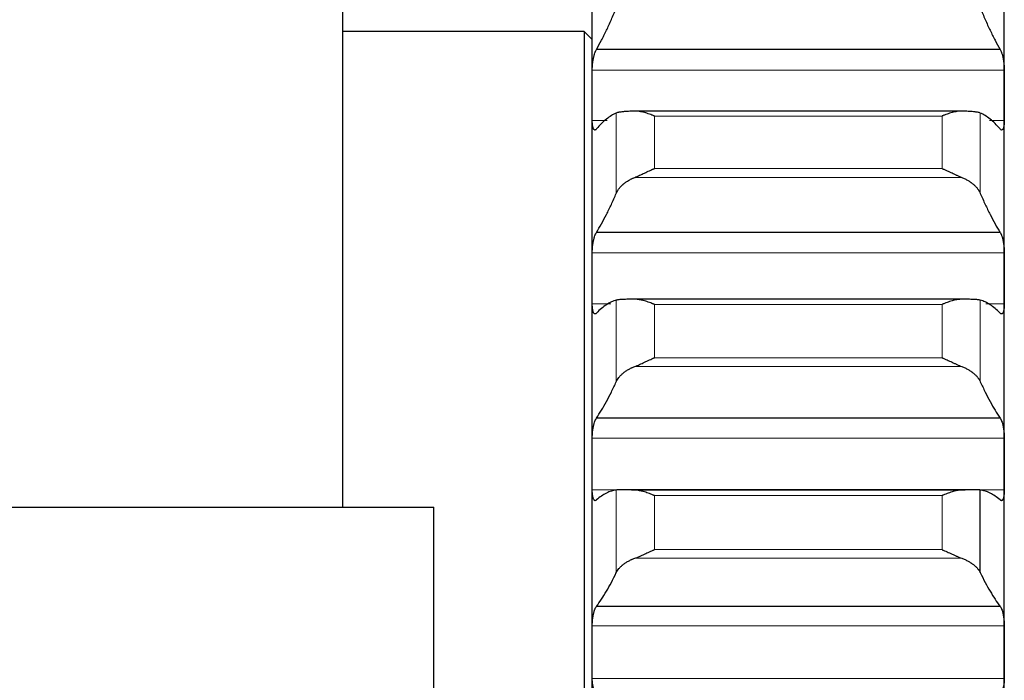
# Model space of a CAD drawing. Header units: inches. Extents: x 0 to 20790, y -12 to 14700.
# Tile 174 of 256: x 7989 to 8113, y 9968 to 10051. Entities that reach past the tile are written whole.
import ezdxf

# ---------------------------------------------------------------- set-up
doc = ezdxf.new("R2010")
doc.units = ezdxf.units.IN
doc.layers.add('1', color=7, linetype='Continuous', true_color=0xffffff)
doc.layers.add('254', color=7, linetype='Continuous', true_color=0xffffff)
doc.styles.add('latin_extended', font='simplex.shx')
doc.dimstyles.get("Standard").update_dxf_attribs({"dimtxt": 0.18, "dimasz": 0.18, "dimexe": 0.18, "dimexo": 0.0625, "dimgap": 0.09, "dimtad": 0, "dimtih": 1, "dimtoh": 1, "dimdec": 4, "dimzin": 0, "dimdsep": 46, "dimtxsty": 'Standard', "dimcen": 0.09, "dimadec": 0, "dimazin": 0, "dimtfac": 1, "dimtdec": 4, "dimtofl": 0, "dimtmove": 0, "dimatfit": 3, "dimfxl": 1, "dimtolj": 1, "dimtzin": 0, "dimarcsym": 0})

# ---------------------------------------------------------------- blocks, each defined once
blk = doc.blocks.new('_U1')
at = {"layer": '254', "color": 3, "linetype": 'Continuous', "lineweight": 13, "transparency": 16777216}
for p, q in [((1386.41, 10951.25), (1386.41, 7981.75)), ((8061.41, 9764.75), (8061.41, 7981.75)), ((1508.91, 8016.75), (7938.91, 8016.75))]:
    blk.add_line(p, q, dxfattribs=at)
at = {"layer": '254', "color": 3, "transparency": 16777216}
for points in [[(1508.91, 8037.17), (1508.91, 7996.34), (1386.41, 8016.75)], [(7938.91, 7996.34), (7938.91, 8037.17), (8061.41, 8016.75)]]:
    blk.add_solid(points, dxfattribs=at)
at = {"layer": 'Defpoints', "color": 0, "transparency": 16777216}
for p in [(1386.41, 10986.25), (8061.41, 9799.75), (8061.41, 8016.75)]:
    blk.add_point(p, dxfattribs=at)
at = {"layer": '254', "color": 2, "lineweight": 13, "transparency": 16777216, "insert": (4508.08, 8200.5), "char_height": 122.5, "attachment_point": 1, "style": 'latin_extended'}
blk.add_mtext('\\A1;6675', dxfattribs=at)

msp = doc.modelspace()

# ---------------------------------------------------------------- linework, layer by layer
at = {"layer": '1', "color": 2, "linetype": 'Continuous', "lineweight": 25}
for p, q in [((8029.911, 10227.254), (8029.911, 9989.754)), ((8061.411, 10041.698), (8061.411, 10064.387)), ((8113.411, 10041.698), (8113.411, 10064.387)), ((8060.411, 10049.754), (8029.912, 10049.754)), ((8060.411, 10049.754), (8060.411, 9884.738)), ((8061.411, 10048.754), (8060.411, 10049.754)), ((8112.874, 10047.478), (8061.949, 10047.478)), ((8061.411, 10018.622), (8061.411, 10041.698)), ((8113.411, 10018.622), (8113.411, 10041.698)), ((8108.043, 10039.701), (8066.78, 10039.701)), ((8112.874, 10024.409), (8061.949, 10024.409)), ((8061.411, 9995.195), (8061.411, 10018.622)), ((8113.411, 9995.195), (8113.411, 10018.622)), ((8108.043, 10015.971), (8066.78, 10015.971)), ((8112.874, 10000.979), (8061.949, 10000.979)), ((8061.411, 9971.455), (8061.411, 9995.195)), ((8113.411, 9971.455), (8113.411, 9995.195)), ((8109.742, 9991.928), (8065.125, 9991.928)), ((8108.043, 9991.895), (8066.78, 9991.895)), ((8110.385, 9981.483), (8110.385, 9991.906)), ((7791.411, 9989.754), (8041.411, 9989.754)), ((8041.411, 9962.754), (8041.411, 9989.754)), ((8112.874, 9977.228), (8061.949, 9977.228)), ((8061.411, 9947.44), (8061.411, 9971.455)), ((8113.411, 9947.44), (8113.411, 9971.455))]:
    msp.add_line(p, q, dxfattribs=at)
at = {"layer": '1', "color": 110, "linetype": 'Continuous', "lineweight": 13}
for p, q in [((8113.409, 10044.864), (8061.414, 10044.864)), ((8064.438, 10029.323), (8064.438, 10039.455)), ((8110.385, 10029.323), (8110.385, 10039.455)), ((8063.286, 10038.533), (8061.414, 10038.533)), ((8105.556, 10039.077), (8069.267, 10039.077)), ((8069.267, 10032.461), (8069.267, 10039.077)), ((8105.556, 10032.461), (8105.556, 10039.077)), ((8113.409, 10038.533), (8111.537, 10038.533)), ((8105.556, 10032.461), (8069.267, 10032.461)), ((8108.043, 10031.342), (8066.78, 10031.342)), ((8113.409, 10021.838), (8061.414, 10021.838)), ((8064.438, 10005.568), (8064.438, 10015.853)), ((8110.385, 10005.568), (8110.385, 10015.853)), ((8063.751, 10015.406), (8061.414, 10015.406)), ((8069.267, 10008.593), (8069.267, 10015.31)), ((8105.556, 10015.31), (8069.267, 10015.31)), ((8105.556, 10008.593), (8105.556, 10015.31)), ((8113.409, 10015.406), (8111.072, 10015.406)), ((8105.556, 10008.593), (8069.267, 10008.593)), ((8108.043, 10007.486), (8066.78, 10007.486)), ((8113.409, 9998.457), (8061.414, 9998.457)), ((8113.409, 9991.933), (8061.414, 9991.933)), ((8064.438, 9981.483), (8064.438, 9991.906)), ((8105.556, 9991.197), (8069.267, 9991.197)), ((8069.267, 9984.391), (8069.267, 9991.197)), ((8105.556, 9984.391), (8105.556, 9991.197)), ((8105.556, 9984.391), (8069.267, 9984.391)), ((8108.043, 9983.297), (8066.78, 9983.297)), ((8113.409, 9974.758), (8061.414, 9974.758)), ((8113.409, 9968.152), (8061.414, 9968.152))]:
    msp.add_line(p, q, dxfattribs=at)
at = {"layer": '1', "color": 2, "linetype": 'Continuous', "lineweight": 25}
for points in [[(8061.949, 10047.478), (8062.16, 10047.847), (8062.58, 10048.619), (8063.205, 10049.877), (8063.824, 10051.235), (8064.234, 10052.207), (8064.438, 10052.711)], [(8110.385, 10052.711), (8110.589, 10052.207), (8110.999, 10051.235), (8111.618, 10049.877), (8112.243, 10048.619), (8112.663, 10047.847), (8112.874, 10047.478)], [(8061.411, 10041.698), (8061.411, 10042.754), (8061.412, 10043.809), (8061.414, 10044.864)], [(8113.409, 10044.864), (8113.411, 10043.809), (8113.411, 10042.754), (8113.411, 10041.698)], [(8061.414, 10038.533), (8061.412, 10039.588), (8061.411, 10040.643), (8061.411, 10041.698)], [(8113.411, 10041.698), (8113.411, 10040.643), (8113.411, 10039.588), (8113.409, 10038.533)], [(8064.438, 10039.455), (8064.234, 10039.367), (8063.824, 10039.152), (8063.205, 10038.712), (8062.58, 10038.156), (8062.16, 10037.708), (8061.949, 10037.464)], [(8112.874, 10037.464), (8112.663, 10037.708), (8112.243, 10038.156), (8111.618, 10038.712), (8110.999, 10039.152), (8110.589, 10039.367), (8110.385, 10039.455)], [(8061.949, 10024.409), (8062.16, 10024.749), (8062.58, 10025.465), (8063.205, 10026.643), (8063.824, 10027.922), (8064.234, 10028.844), (8064.438, 10029.323)], [(8110.385, 10029.323), (8110.589, 10028.844), (8110.999, 10027.922), (8111.618, 10026.643), (8112.243, 10025.465), (8112.663, 10024.749), (8112.874, 10024.409)], [(8061.411, 10018.622), (8061.411, 10019.694), (8061.412, 10020.766), (8061.414, 10021.838)], [(8113.409, 10021.838), (8113.411, 10020.766), (8113.411, 10019.694), (8113.411, 10018.622)], [(8061.414, 10015.406), (8061.412, 10016.478), (8061.411, 10017.55), (8061.411, 10018.622)], [(8113.411, 10018.622), (8113.411, 10017.55), (8113.411, 10016.478), (8113.409, 10015.406)], [(8064.438, 10015.853), (8064.234, 10015.797), (8063.824, 10015.645), (8063.205, 10015.298), (8062.58, 10014.834), (8062.16, 10014.447), (8061.949, 10014.233)], [(8112.874, 10014.233), (8112.663, 10014.447), (8112.243, 10014.834), (8111.618, 10015.298), (8110.999, 10015.645), (8110.589, 10015.797), (8110.385, 10015.853)], [(8061.949, 10000.979), (8062.16, 10001.291), (8062.58, 10001.951), (8063.205, 10003.045), (8063.824, 10004.245), (8064.234, 10005.115), (8064.438, 10005.568)], [(8110.385, 10005.568), (8110.589, 10005.115), (8110.999, 10004.245), (8111.618, 10003.045), (8112.243, 10001.951), (8112.663, 10001.291), (8112.874, 10000.979)], [(8061.411, 9995.195), (8061.411, 9996.282), (8061.412, 9997.37), (8061.414, 9998.457)], [(8113.409, 9998.457), (8113.411, 9997.37), (8113.411, 9996.282), (8113.411, 9995.195)], [(8061.414, 9991.933), (8061.412, 9993.02), (8061.411, 9994.108), (8061.411, 9995.195)], [(8113.411, 9995.195), (8113.411, 9994.108), (8113.411, 9993.02), (8113.409, 9991.933)], [(8064.438, 9991.906), (8064.234, 9991.881), (8063.824, 9991.792), (8063.205, 9991.539), (8062.58, 9991.168), (8062.16, 9990.842), (8061.949, 9990.659)], [(8112.874, 9990.659), (8112.663, 9990.842), (8112.243, 9991.168), (8111.618, 9991.539), (8110.999, 9991.792), (8110.589, 9991.881), (8110.385, 9991.906)], [(8061.949, 9977.228), (8062.16, 9977.511), (8062.58, 9978.112), (8063.205, 9979.122), (8063.824, 9980.239), (8064.234, 9981.056), (8064.438, 9981.483)], [(8110.385, 9981.483), (8110.589, 9981.056), (8110.999, 9980.239), (8111.618, 9979.122), (8112.243, 9978.112), (8112.663, 9977.511), (8112.874, 9977.228)], [(8061.411, 9971.455), (8061.411, 9972.556), (8061.412, 9973.657), (8061.414, 9974.758)], [(8113.409, 9974.758), (8113.411, 9973.657), (8113.411, 9972.556), (8113.411, 9971.455)], [(8061.414, 9968.152), (8061.412, 9969.253), (8061.411, 9970.354), (8061.411, 9971.455)], [(8113.411, 9971.455), (8113.411, 9970.354), (8113.411, 9969.253), (8113.409, 9968.152)]]:
    msp.add_open_spline(points, degree=3, dxfattribs=at)
for points, knots in [([(8061.414, 10044.864), (8061.414, 10044.925), (8061.416, 10045.05), (8061.424, 10045.241), (8061.433, 10045.372), (8061.441, 10045.47), (8061.444, 10045.504), (8061.45, 10045.57), (8061.453, 10045.603), (8061.471, 10045.768), (8061.488, 10045.898), (8061.512, 10046.058), (8061.518, 10046.091), (8061.526, 10046.138), (8061.528, 10046.154), (8061.534, 10046.186), (8061.548, 10046.265), (8061.574, 10046.403), (8061.6, 10046.52), (8061.627, 10046.634), (8061.641, 10046.69), (8061.685, 10046.853), (8061.716, 10046.953), (8061.763, 10047.09), (8061.78, 10047.134), (8061.804, 10047.196), (8061.813, 10047.216), (8061.83, 10047.255), (8061.838, 10047.274), (8061.88, 10047.365), (8061.914, 10047.427), (8061.949, 10047.478)], [0, 0, 0, 0, 0.0625, 0.125, 0.1875, 0.1875, 0.21875, 0.21875, 0.25, 0.25, 0.375, 0.375, 0.40625, 0.40625, 0.421875, 0.421875, 0.4375, 0.5, 0.5625, 0.5625, 0.625, 0.625, 0.75, 0.75, 0.8125, 0.8125, 0.84375, 0.84375, 0.875, 0.875, 1, 1, 1, 1]), ([(8112.874, 10047.478), (8112.908, 10047.427), (8112.942, 10047.365), (8112.993, 10047.257), (8113.009, 10047.218), (8113.034, 10047.156), (8113.042, 10047.135), (8113.059, 10047.091), (8113.067, 10047.069), (8113.107, 10046.954), (8113.137, 10046.854), (8113.181, 10046.693), (8113.195, 10046.638), (8113.215, 10046.551), (8113.222, 10046.522), (8113.235, 10046.463), (8113.241, 10046.433), (8113.273, 10046.283), (8113.295, 10046.158), (8113.32, 10045.998), (8113.325, 10045.966), (8113.334, 10045.9), (8113.338, 10045.867), (8113.351, 10045.769), (8113.359, 10045.703), (8113.38, 10045.506), (8113.39, 10045.376), (8113.399, 10045.213), (8113.401, 10045.18), (8113.404, 10045.115), (8113.405, 10045.083), (8113.408, 10044.988), (8113.409, 10044.925), (8113.409, 10044.864)], [0, 0, 0, 0, 0.125, 0.125, 0.1875, 0.1875, 0.21875, 0.21875, 0.25, 0.25, 0.375, 0.375, 0.4375, 0.4375, 0.46875, 0.46875, 0.5, 0.5, 0.625, 0.625, 0.65625, 0.65625, 0.6875, 0.6875, 0.75, 0.75, 0.875, 0.875, 0.90625, 0.90625, 0.9375, 0.9375, 1, 1, 1, 1]), ([(8066.78, 10039.7), (8066.634, 10039.696), (8066.494, 10039.692), (8066.225, 10039.682), (8065.968, 10039.671), (8065.731, 10039.657), (8065.591, 10039.647), (8065.563, 10039.644), (8065.508, 10039.64), (8065.481, 10039.638), (8065.401, 10039.631), (8065.349, 10039.627), (8065.199, 10039.612), (8065.107, 10039.601), (8064.935, 10039.578), (8064.856, 10039.565), (8064.748, 10039.544), (8064.713, 10039.537), (8064.665, 10039.526), (8064.649, 10039.522), (8064.618, 10039.514), (8064.603, 10039.51), (8064.531, 10039.49), (8064.48, 10039.473), (8064.438, 10039.455)], [0, 0, 0, 0, 0.125, 0.125, 0.25, 0.375, 0.375, 0.40625, 0.40625, 0.4375, 0.4375, 0.5, 0.5, 0.625, 0.625, 0.75, 0.75, 0.8125, 0.8125, 0.84375, 0.84375, 0.875, 0.875, 1, 1, 1, 1]), ([(8069.267, 10039.077), (8069.264, 10039.078), (8069.261, 10039.08), (8069.254, 10039.083), (8069.251, 10039.084), (8069.241, 10039.088), (8069.221, 10039.096), (8069.175, 10039.115), (8069.082, 10039.153), (8068.897, 10039.226), (8068.74, 10039.285), (8068.426, 10039.397), (8068.218, 10039.464), (8067.907, 10039.549), (8067.803, 10039.575), (8067.648, 10039.609), (8067.596, 10039.62), (8067.492, 10039.639), (8067.44, 10039.648), (8067.286, 10039.672), (8067.183, 10039.684), (8066.98, 10039.699), (8066.88, 10039.703), (8066.78, 10039.7)], [0, 0, 0, 0, 0.0039062, 0.0039062, 0.0078125, 0.0078125, 0.015625, 0.03125, 0.0625, 0.125, 0.25, 0.25, 0.5, 0.5, 0.625, 0.625, 0.6875, 0.6875, 0.75, 0.75, 0.875, 0.875, 1, 1, 1, 1]), ([(8108.043, 10039.7), (8107.943, 10039.703), (8107.843, 10039.699), (8107.642, 10039.685), (8107.541, 10039.673), (8107.337, 10039.641), (8107.234, 10039.622), (8107.027, 10039.577), (8106.923, 10039.551), (8106.713, 10039.493), (8106.609, 10039.462), (8106.399, 10039.395), (8106.294, 10039.36), (8106.084, 10039.285), (8105.978, 10039.246), (8105.82, 10039.184), (8105.741, 10039.153), (8105.648, 10039.115), (8105.602, 10039.096), (8105.582, 10039.088), (8105.569, 10039.083), (8105.562, 10039.08), (8105.556, 10039.077)], [0, 0, 0, 0, 0.125, 0.125, 0.25, 0.25, 0.375, 0.375, 0.5, 0.5, 0.625, 0.625, 0.75, 0.75, 0.875, 0.875, 0.9375, 0.96875, 0.984375, 0.9921875, 0.9921875, 1, 1, 1, 1]), ([(8110.385, 10039.455), (8110.343, 10039.473), (8110.293, 10039.49), (8110.178, 10039.522), (8110.049, 10039.552), (8109.891, 10039.577), (8109.762, 10039.595), (8109.717, 10039.601), (8109.647, 10039.609), (8109.623, 10039.611), (8109.574, 10039.617), (8109.55, 10039.619), (8109.425, 10039.631), (8109.213, 10039.649), (8108.978, 10039.663), (8108.731, 10039.676), (8108.602, 10039.682), (8108.432, 10039.688), (8108.398, 10039.689), (8108.328, 10039.692), (8108.223, 10039.695), (8108.116, 10039.698), (8108.043, 10039.7)], [0, 0, 0, 0, 0.125, 0.125, 0.25, 0.375, 0.375, 0.4375, 0.4375, 0.46875, 0.46875, 0.5, 0.5, 0.625, 0.75, 0.75, 0.875, 0.875, 0.90625, 0.90625, 0.9375, 1, 1, 1, 1]), ([(8061.949, 10037.464), (8061.914, 10037.415), (8061.88, 10037.377), (8061.83, 10037.34), (8061.813, 10037.33), (8061.789, 10037.32), (8061.781, 10037.317), (8061.764, 10037.314), (8061.756, 10037.313), (8061.716, 10037.312), (8061.686, 10037.323), (8061.642, 10037.359), (8061.628, 10037.374), (8061.608, 10037.401), (8061.601, 10037.411), (8061.588, 10037.432), (8061.581, 10037.443), (8061.55, 10037.504), (8061.528, 10037.563), (8061.503, 10037.652), (8061.498, 10037.671), (8061.489, 10037.71), (8061.484, 10037.73), (8061.472, 10037.792), (8061.464, 10037.835), (8061.443, 10037.972), (8061.433, 10038.073), (8061.423, 10038.21), (8061.422, 10038.238), (8061.419, 10038.295), (8061.418, 10038.324), (8061.415, 10038.412), (8061.414, 10038.472), (8061.414, 10038.533)], [0, 0, 0, 0, 0.125, 0.125, 0.1875, 0.1875, 0.21875, 0.21875, 0.25, 0.25, 0.375, 0.375, 0.4375, 0.4375, 0.46875, 0.46875, 0.5, 0.5, 0.625, 0.625, 0.65625, 0.65625, 0.6875, 0.6875, 0.75, 0.75, 0.875, 0.875, 0.90625, 0.90625, 0.9375, 0.9375, 1, 1, 1, 1]), ([(8113.409, 10038.533), (8113.409, 10038.472), (8113.407, 10038.352), (8113.399, 10038.184), (8113.39, 10038.079), (8113.382, 10038.002), (8113.379, 10037.977), (8113.373, 10037.929), (8113.369, 10037.905), (8113.352, 10037.79), (8113.335, 10037.708), (8113.31, 10037.619), (8113.305, 10037.602), (8113.297, 10037.577), (8113.295, 10037.569), (8113.289, 10037.553), (8113.275, 10037.514), (8113.248, 10037.453), (8113.223, 10037.411), (8113.196, 10037.375), (8113.181, 10037.359), (8113.138, 10037.323), (8113.107, 10037.312), (8113.059, 10037.313), (8113.043, 10037.316), (8113.018, 10037.326), (8113.01, 10037.33), (8112.993, 10037.34), (8112.985, 10037.346), (8112.943, 10037.377), (8112.908, 10037.415), (8112.874, 10037.464)], [0, 0, 0, 0, 0.0625, 0.125, 0.1875, 0.1875, 0.21875, 0.21875, 0.25, 0.25, 0.375, 0.375, 0.40625, 0.40625, 0.421875, 0.421875, 0.4375, 0.5, 0.5625, 0.5625, 0.625, 0.625, 0.75, 0.75, 0.8125, 0.8125, 0.84375, 0.84375, 0.875, 0.875, 1, 1, 1, 1]), ([(8066.78, 10031.342), (8066.88, 10031.382), (8066.98, 10031.425), (8067.181, 10031.512), (8067.282, 10031.558), (8067.486, 10031.651), (8067.589, 10031.699), (8067.795, 10031.795), (8067.9, 10031.844), (8068.109, 10031.943), (8068.214, 10031.992), (8068.424, 10032.089), (8068.529, 10032.137), (8068.739, 10032.232), (8068.844, 10032.279), (8069.003, 10032.349), (8069.082, 10032.383), (8069.175, 10032.422), (8069.221, 10032.442), (8069.241, 10032.45), (8069.254, 10032.456), (8069.261, 10032.458), (8069.267, 10032.461)], [0, 0, 0, 0, 0.125, 0.125, 0.25, 0.25, 0.375, 0.375, 0.5, 0.5, 0.625, 0.625, 0.75, 0.75, 0.875, 0.875, 0.9375, 0.96875, 0.984375, 0.9921875, 0.9921875, 1, 1, 1, 1]), ([(8105.556, 10032.461), (8105.559, 10032.46), (8105.562, 10032.458), (8105.569, 10032.456), (8105.572, 10032.454), (8105.582, 10032.45), (8105.602, 10032.442), (8105.648, 10032.422), (8105.741, 10032.383), (8105.82, 10032.349), (8105.978, 10032.28), (8106.083, 10032.233), (8106.397, 10032.091), (8106.605, 10031.994), (8106.916, 10031.848), (8107.02, 10031.799), (8107.175, 10031.726), (8107.227, 10031.702), (8107.33, 10031.654), (8107.382, 10031.63), (8107.537, 10031.559), (8107.64, 10031.513), (8107.843, 10031.425), (8107.943, 10031.382), (8108.043, 10031.342)], [0, 0, 0, 0, 0.0039063, 0.0039063, 0.0078125, 0.0078125, 0.015625, 0.03125, 0.0625, 0.125, 0.125, 0.25, 0.25, 0.5, 0.5, 0.625, 0.625, 0.6875, 0.6875, 0.75, 0.75, 0.875, 0.875, 1, 1, 1, 1]), ([(8064.438, 10029.323), (8064.48, 10029.423), (8064.53, 10029.522), (8064.645, 10029.716), (8064.71, 10029.812), (8064.853, 10030.002), (8064.932, 10030.095), (8065.062, 10030.233), (8065.107, 10030.278), (8065.177, 10030.346), (8065.201, 10030.368), (8065.249, 10030.413), (8065.274, 10030.435), (8065.399, 10030.543), (8065.611, 10030.712), (8065.846, 10030.867), (8066.093, 10031.016), (8066.223, 10031.087), (8066.393, 10031.171), (8066.427, 10031.188), (8066.496, 10031.22), (8066.601, 10031.268), (8066.708, 10031.313), (8066.78, 10031.342)], [0, 0, 0, 0, 0.125, 0.125, 0.25, 0.25, 0.375, 0.375, 0.4375, 0.4375, 0.46875, 0.46875, 0.5, 0.5, 0.625, 0.75, 0.75, 0.875, 0.875, 0.90625, 0.90625, 0.9375, 1, 1, 1, 1]), ([(8108.043, 10031.342), (8108.189, 10031.284), (8108.329, 10031.221), (8108.598, 10031.088), (8108.855, 10030.947), (8109.091, 10030.791), (8109.232, 10030.69), (8109.26, 10030.669), (8109.315, 10030.628), (8109.342, 10030.607), (8109.422, 10030.543), (8109.474, 10030.5), (8109.624, 10030.369), (8109.716, 10030.28), (8109.888, 10030.098), (8109.967, 10030.005), (8110.075, 10029.863), (8110.109, 10029.815), (8110.158, 10029.743), (8110.174, 10029.718), (8110.205, 10029.669), (8110.22, 10029.645), (8110.292, 10029.522), (8110.343, 10029.423), (8110.385, 10029.323)], [0, 0, 0, 0, 0.125, 0.125, 0.25, 0.375, 0.375, 0.40625, 0.40625, 0.4375, 0.4375, 0.5, 0.5, 0.625, 0.625, 0.75, 0.75, 0.8125, 0.8125, 0.84375, 0.84375, 0.875, 0.875, 1, 1, 1, 1]), ([(8061.414, 10021.838), (8061.414, 10021.901), (8061.416, 10022.027), (8061.424, 10022.22), (8061.433, 10022.351), (8061.441, 10022.451), (8061.444, 10022.484), (8061.45, 10022.55), (8061.453, 10022.583), (8061.471, 10022.748), (8061.488, 10022.877), (8061.512, 10023.037), (8061.518, 10023.068), (8061.526, 10023.116), (8061.528, 10023.132), (8061.534, 10023.163), (8061.548, 10023.241), (8061.574, 10023.377), (8061.6, 10023.492), (8061.627, 10023.603), (8061.641, 10023.658), (8061.685, 10023.817), (8061.716, 10023.913), (8061.763, 10024.044), (8061.78, 10024.086), (8061.804, 10024.145), (8061.813, 10024.164), (8061.83, 10024.201), (8061.838, 10024.219), (8061.88, 10024.305), (8061.914, 10024.362), (8061.949, 10024.409)], [0, 0, 0, 0, 0.0625, 0.125, 0.1875, 0.1875, 0.21875, 0.21875, 0.25, 0.25, 0.375, 0.375, 0.40625, 0.40625, 0.421875, 0.421875, 0.4375, 0.5, 0.5625, 0.5625, 0.625, 0.625, 0.75, 0.75, 0.8125, 0.8125, 0.84375, 0.84375, 0.875, 0.875, 1, 1, 1, 1]), ([(8112.874, 10024.409), (8112.908, 10024.362), (8112.942, 10024.305), (8112.993, 10024.203), (8113.009, 10024.167), (8113.034, 10024.108), (8113.042, 10024.087), (8113.059, 10024.046), (8113.067, 10024.024), (8113.107, 10023.914), (8113.137, 10023.817), (8113.181, 10023.661), (8113.195, 10023.607), (8113.215, 10023.522), (8113.222, 10023.493), (8113.235, 10023.435), (8113.241, 10023.406), (8113.273, 10023.258), (8113.295, 10023.136), (8113.32, 10022.977), (8113.325, 10022.945), (8113.334, 10022.88), (8113.338, 10022.847), (8113.351, 10022.749), (8113.359, 10022.683), (8113.38, 10022.487), (8113.39, 10022.356), (8113.399, 10022.191), (8113.401, 10022.158), (8113.404, 10022.093), (8113.405, 10022.061), (8113.408, 10021.964), (8113.409, 10021.901), (8113.409, 10021.838)], [0, 0, 0, 0, 0.125, 0.125, 0.1875, 0.1875, 0.21875, 0.21875, 0.25, 0.25, 0.375, 0.375, 0.4375, 0.4375, 0.46875, 0.46875, 0.5, 0.5, 0.625, 0.625, 0.65625, 0.65625, 0.6875, 0.6875, 0.75, 0.75, 0.875, 0.875, 0.90625, 0.90625, 0.9375, 0.9375, 1, 1, 1, 1]), ([(8066.78, 10015.971), (8066.634, 10015.971), (8066.494, 10015.97), (8066.225, 10015.968), (8065.968, 10015.966), (8065.731, 10015.961), (8065.591, 10015.958), (8065.563, 10015.957), (8065.508, 10015.955), (8065.481, 10015.954), (8065.401, 10015.952), (8065.349, 10015.95), (8065.199, 10015.943), (8065.107, 10015.938), (8064.935, 10015.926), (8064.856, 10015.919), (8064.748, 10015.908), (8064.713, 10015.904), (8064.665, 10015.897), (8064.649, 10015.895), (8064.618, 10015.89), (8064.603, 10015.888), (8064.531, 10015.876), (8064.48, 10015.865), (8064.438, 10015.853)], [0, 0, 0, 0, 0.125, 0.125, 0.25, 0.375, 0.375, 0.40625, 0.40625, 0.4375, 0.4375, 0.5, 0.5, 0.625, 0.625, 0.75, 0.75, 0.8125, 0.8125, 0.84375, 0.84375, 0.875, 0.875, 1, 1, 1, 1]), ([(8069.267, 10015.31), (8069.264, 10015.311), (8069.261, 10015.312), (8069.254, 10015.315), (8069.251, 10015.317), (8069.241, 10015.321), (8069.221, 10015.329), (8069.175, 10015.348), (8069.082, 10015.387), (8069.003, 10015.419), (8068.845, 10015.481), (8068.74, 10015.522), (8068.426, 10015.637), (8068.218, 10015.707), (8067.907, 10015.797), (8067.803, 10015.824), (8067.648, 10015.861), (8067.596, 10015.873), (8067.492, 10015.895), (8067.44, 10015.904), (8067.286, 10015.932), (8067.183, 10015.946), (8066.98, 10015.966), (8066.88, 10015.971), (8066.78, 10015.971)], [0, 0, 0, 0, 0.0039063, 0.0039063, 0.0078125, 0.0078125, 0.015625, 0.03125, 0.0625, 0.125, 0.125, 0.25, 0.25, 0.5, 0.5, 0.625, 0.625, 0.6875, 0.6875, 0.75, 0.75, 0.875, 0.875, 1, 1, 1, 1]), ([(8108.043, 10015.971), (8107.943, 10015.971), (8107.843, 10015.966), (8107.642, 10015.946), (8107.541, 10015.932), (8107.337, 10015.897), (8107.234, 10015.875), (8107.027, 10015.826), (8106.923, 10015.799), (8106.713, 10015.738), (8106.609, 10015.706), (8106.399, 10015.636), (8106.294, 10015.599), (8106.084, 10015.522), (8105.978, 10015.481), (8105.82, 10015.419), (8105.741, 10015.387), (8105.648, 10015.348), (8105.602, 10015.329), (8105.582, 10015.321), (8105.569, 10015.315), (8105.562, 10015.312), (8105.556, 10015.31)], [0, 0, 0, 0, 0.125, 0.125, 0.25, 0.25, 0.375, 0.375, 0.5, 0.5, 0.625, 0.625, 0.75, 0.75, 0.875, 0.875, 0.9375, 0.96875, 0.984375, 0.9921875, 0.9921875, 1, 1, 1, 1]), ([(8110.385, 10015.853), (8110.343, 10015.865), (8110.293, 10015.876), (8110.178, 10015.895), (8110.049, 10015.912), (8109.891, 10015.926), (8109.762, 10015.935), (8109.717, 10015.938), (8109.647, 10015.941), (8109.623, 10015.943), (8109.574, 10015.945), (8109.55, 10015.946), (8109.425, 10015.952), (8109.213, 10015.959), (8108.978, 10015.963), (8108.731, 10015.967), (8108.602, 10015.968), (8108.432, 10015.969), (8108.398, 10015.97), (8108.328, 10015.97), (8108.223, 10015.97), (8108.116, 10015.971), (8108.043, 10015.971)], [0, 0, 0, 0, 0.125, 0.125, 0.25, 0.375, 0.375, 0.4375, 0.4375, 0.46875, 0.46875, 0.5, 0.5, 0.625, 0.75, 0.75, 0.875, 0.875, 0.90625, 0.90625, 0.9375, 1, 1, 1, 1]), ([(8061.949, 10014.233), (8061.914, 10014.188), (8061.88, 10014.156), (8061.83, 10014.126), (8061.813, 10014.119), (8061.789, 10014.113), (8061.781, 10014.111), (8061.764, 10014.11), (8061.756, 10014.111), (8061.716, 10014.116), (8061.686, 10014.133), (8061.642, 10014.176), (8061.628, 10014.193), (8061.608, 10014.224), (8061.601, 10014.235), (8061.588, 10014.259), (8061.581, 10014.272), (8061.55, 10014.338), (8061.528, 10014.402), (8061.503, 10014.497), (8061.498, 10014.516), (8061.489, 10014.557), (8061.484, 10014.578), (8061.472, 10014.643), (8061.464, 10014.688), (8061.443, 10014.831), (8061.433, 10014.935), (8061.423, 10015.076), (8061.422, 10015.105), (8061.419, 10015.163), (8061.418, 10015.193), (8061.415, 10015.282), (8061.414, 10015.343), (8061.414, 10015.406)], [0, 0, 0, 0, 0.125, 0.125, 0.1875, 0.1875, 0.21875, 0.21875, 0.25, 0.25, 0.375, 0.375, 0.4375, 0.4375, 0.46875, 0.46875, 0.5, 0.5, 0.625, 0.625, 0.65625, 0.65625, 0.6875, 0.6875, 0.75, 0.75, 0.875, 0.875, 0.90625, 0.90625, 0.9375, 0.9375, 1, 1, 1, 1]), ([(8113.409, 10015.406), (8113.409, 10015.343), (8113.407, 10015.222), (8113.399, 10015.049), (8113.39, 10014.941), (8113.382, 10014.862), (8113.379, 10014.836), (8113.373, 10014.786), (8113.369, 10014.761), (8113.352, 10014.642), (8113.335, 10014.556), (8113.31, 10014.461), (8113.305, 10014.443), (8113.297, 10014.416), (8113.295, 10014.407), (8113.289, 10014.39), (8113.275, 10014.349), (8113.248, 10014.283), (8113.223, 10014.236), (8113.196, 10014.194), (8113.181, 10014.177), (8113.138, 10014.133), (8113.107, 10014.116), (8113.059, 10014.11), (8113.043, 10014.111), (8113.018, 10014.117), (8113.01, 10014.119), (8112.993, 10014.126), (8112.985, 10014.131), (8112.943, 10014.156), (8112.908, 10014.189), (8112.874, 10014.233)], [0, 0, 0, 0, 0.0625, 0.125, 0.1875, 0.1875, 0.21875, 0.21875, 0.25, 0.25, 0.375, 0.375, 0.40625, 0.40625, 0.421875, 0.421875, 0.4375, 0.5, 0.5625, 0.5625, 0.625, 0.625, 0.75, 0.75, 0.8125, 0.8125, 0.84375, 0.84375, 0.875, 0.875, 1, 1, 1, 1]), ([(8066.78, 10007.486), (8066.88, 10007.524), (8066.98, 10007.565), (8067.181, 10007.65), (8067.282, 10007.694), (8067.486, 10007.785), (8067.589, 10007.832), (8067.795, 10007.927), (8067.9, 10007.975), (8068.109, 10008.073), (8068.214, 10008.122), (8068.424, 10008.219), (8068.529, 10008.267), (8068.739, 10008.362), (8068.844, 10008.41), (8069.003, 10008.479), (8069.082, 10008.514), (8069.175, 10008.554), (8069.221, 10008.574), (8069.241, 10008.582), (8069.254, 10008.588), (8069.261, 10008.59), (8069.267, 10008.593)], [0, 0, 0, 0, 0.125, 0.125, 0.25, 0.25, 0.375, 0.375, 0.5, 0.5, 0.625, 0.625, 0.75, 0.75, 0.875, 0.875, 0.9375, 0.96875, 0.984375, 0.9921875, 0.9921875, 1, 1, 1, 1]), ([(8105.556, 10008.593), (8105.559, 10008.592), (8105.562, 10008.59), (8105.569, 10008.588), (8105.572, 10008.586), (8105.582, 10008.582), (8105.602, 10008.574), (8105.648, 10008.554), (8105.741, 10008.514), (8105.82, 10008.479), (8105.978, 10008.41), (8106.083, 10008.363), (8106.397, 10008.22), (8106.605, 10008.123), (8106.916, 10007.979), (8107.02, 10007.931), (8107.175, 10007.859), (8107.227, 10007.835), (8107.33, 10007.788), (8107.382, 10007.765), (8107.537, 10007.696), (8107.64, 10007.651), (8107.843, 10007.565), (8107.943, 10007.524), (8108.043, 10007.486)], [0, 0, 0, 0, 0.0039063, 0.0039063, 0.0078125, 0.0078125, 0.015625, 0.03125, 0.0625, 0.125, 0.125, 0.25, 0.25, 0.5, 0.5, 0.625, 0.625, 0.6875, 0.6875, 0.75, 0.75, 0.875, 0.875, 1, 1, 1, 1]), ([(8064.438, 10005.568), (8064.48, 10005.662), (8064.53, 10005.756), (8064.645, 10005.94), (8064.774, 10006.122), (8064.932, 10006.299), (8065.061, 10006.43), (8065.106, 10006.473), (8065.176, 10006.537), (8065.2, 10006.558), (8065.249, 10006.6), (8065.273, 10006.621), (8065.398, 10006.725), (8065.609, 10006.885), (8065.845, 10007.033), (8066.092, 10007.174), (8066.221, 10007.242), (8066.391, 10007.322), (8066.425, 10007.338), (8066.495, 10007.369), (8066.599, 10007.415), (8066.707, 10007.458), (8066.78, 10007.486)], [0, 0, 0, 0, 0.125, 0.125, 0.25, 0.375, 0.375, 0.4375, 0.4375, 0.46875, 0.46875, 0.5, 0.5, 0.625, 0.75, 0.75, 0.875, 0.875, 0.90625, 0.90625, 0.9375, 1, 1, 1, 1]), ([(8108.043, 10007.486), (8108.189, 10007.43), (8108.329, 10007.371), (8108.598, 10007.244), (8108.855, 10007.11), (8109.091, 10006.961), (8109.232, 10006.865), (8109.26, 10006.845), (8109.315, 10006.806), (8109.342, 10006.786), (8109.422, 10006.725), (8109.474, 10006.684), (8109.624, 10006.56), (8109.716, 10006.475), (8109.888, 10006.302), (8109.967, 10006.214), (8110.075, 10006.079), (8110.109, 10006.034), (8110.158, 10005.965), (8110.174, 10005.942), (8110.205, 10005.896), (8110.22, 10005.873), (8110.292, 10005.756), (8110.343, 10005.662), (8110.385, 10005.568)], [0, 0, 0, 0, 0.125, 0.125, 0.25, 0.375, 0.375, 0.40625, 0.40625, 0.4375, 0.4375, 0.5, 0.5, 0.625, 0.625, 0.75, 0.75, 0.8125, 0.8125, 0.84375, 0.84375, 0.875, 0.875, 1, 1, 1, 1]), ([(8061.414, 9998.457), (8061.414, 9998.521), (8061.416, 9998.649), (8061.424, 9998.843), (8061.433, 9998.975), (8061.441, 9999.074), (8061.444, 9999.108), (8061.45, 9999.174), (8061.453, 9999.207), (8061.471, 9999.371), (8061.488, 9999.5), (8061.512, 9999.657), (8061.518, 9999.689), (8061.526, 9999.736), (8061.528, 9999.751), (8061.534, 9999.782), (8061.548, 9999.859), (8061.574, 9999.992), (8061.6, 10000.105), (8061.627, 10000.214), (8061.641, 10000.267), (8061.685, 10000.421), (8061.716, 10000.514), (8061.763, 10000.64), (8061.78, 10000.679), (8061.804, 10000.735), (8061.813, 10000.753), (8061.83, 10000.788), (8061.838, 10000.805), (8061.88, 10000.885), (8061.914, 10000.938), (8061.949, 10000.979)], [0, 0, 0, 0, 0.0625, 0.125, 0.1875, 0.1875, 0.21875, 0.21875, 0.25, 0.25, 0.375, 0.375, 0.40625, 0.40625, 0.421875, 0.421875, 0.4375, 0.5, 0.5625, 0.5625, 0.625, 0.625, 0.75, 0.75, 0.8125, 0.8125, 0.84375, 0.84375, 0.875, 0.875, 1, 1, 1, 1]), ([(8112.874, 10000.979), (8112.908, 10000.938), (8112.942, 10000.885), (8112.993, 10000.79), (8113.009, 10000.756), (8113.034, 10000.7), (8113.042, 10000.681), (8113.059, 10000.641), (8113.067, 10000.62), (8113.107, 10000.515), (8113.137, 10000.422), (8113.181, 10000.27), (8113.195, 10000.217), (8113.215, 10000.135), (8113.222, 10000.106), (8113.235, 10000.05), (8113.241, 10000.021), (8113.273, 9999.876), (8113.295, 9999.755), (8113.32, 9999.598), (8113.325, 9999.566), (8113.334, 9999.502), (8113.338, 9999.47), (8113.351, 9999.372), (8113.359, 9999.307), (8113.38, 9999.111), (8113.39, 9998.979), (8113.399, 9998.814), (8113.401, 9998.781), (8113.404, 9998.715), (8113.405, 9998.682), (8113.408, 9998.585), (8113.409, 9998.521), (8113.409, 9998.457)], [0, 0, 0, 0, 0.125, 0.125, 0.1875, 0.1875, 0.21875, 0.21875, 0.25, 0.25, 0.375, 0.375, 0.4375, 0.4375, 0.46875, 0.46875, 0.5, 0.5, 0.625, 0.625, 0.65625, 0.65625, 0.6875, 0.6875, 0.75, 0.75, 0.875, 0.875, 0.90625, 0.90625, 0.9375, 0.9375, 1, 1, 1, 1]), ([(8061.949, 9990.659), (8061.914, 9990.619), (8061.88, 9990.592), (8061.83, 9990.569), (8061.813, 9990.565), (8061.789, 9990.562), (8061.781, 9990.562), (8061.764, 9990.564), (8061.756, 9990.565), (8061.716, 9990.577), (8061.686, 9990.599), (8061.642, 9990.65), (8061.628, 9990.669), (8061.608, 9990.704), (8061.601, 9990.717), (8061.588, 9990.743), (8061.581, 9990.756), (8061.55, 9990.829), (8061.528, 9990.897), (8061.503, 9990.997), (8061.498, 9991.018), (8061.489, 9991.06), (8061.484, 9991.082), (8061.472, 9991.15), (8061.464, 9991.198), (8061.443, 9991.346), (8061.433, 9991.453), (8061.423, 9991.597), (8061.422, 9991.627), (8061.419, 9991.686), (8061.418, 9991.716), (8061.415, 9991.807), (8061.414, 9991.87), (8061.414, 9991.933)], [0, 0, 0, 0, 0.125, 0.125, 0.1875, 0.1875, 0.21875, 0.21875, 0.25, 0.25, 0.375, 0.375, 0.4375, 0.4375, 0.46875, 0.46875, 0.5, 0.5, 0.625, 0.625, 0.65625, 0.65625, 0.6875, 0.6875, 0.75, 0.75, 0.875, 0.875, 0.90625, 0.90625, 0.9375, 0.9375, 1, 1, 1, 1]), ([(8066.78, 9991.895), (8066.634, 9991.899), (8066.494, 9991.902), (8066.225, 9991.908), (8065.968, 9991.915), (8065.731, 9991.92), (8065.591, 9991.922), (8065.563, 9991.923), (8065.508, 9991.924), (8065.481, 9991.924), (8065.401, 9991.925), (8065.349, 9991.926), (8065.199, 9991.928), (8065.107, 9991.928), (8064.935, 9991.928), (8064.856, 9991.927), (8064.748, 9991.925), (8064.713, 9991.924), (8064.665, 9991.922), (8064.649, 9991.921), (8064.618, 9991.92), (8064.603, 9991.919), (8064.531, 9991.915), (8064.48, 9991.911), (8064.438, 9991.906)], [0, 0, 0, 0, 0.125, 0.125, 0.25, 0.375, 0.375, 0.40625, 0.40625, 0.4375, 0.4375, 0.5, 0.5, 0.625, 0.625, 0.75, 0.75, 0.8125, 0.8125, 0.84375, 0.84375, 0.875, 0.875, 1, 1, 1, 1]), ([(8069.267, 9991.197), (8069.264, 9991.198), (8069.261, 9991.2), (8069.254, 9991.203), (8069.251, 9991.204), (8069.241, 9991.208), (8069.221, 9991.217), (8069.175, 9991.236), (8069.082, 9991.275), (8069.003, 9991.308), (8068.845, 9991.372), (8068.74, 9991.413), (8068.426, 9991.532), (8068.218, 9991.604), (8067.907, 9991.699), (8067.803, 9991.728), (8067.648, 9991.768), (8067.596, 9991.78), (8067.492, 9991.804), (8067.44, 9991.815), (8067.286, 9991.845), (8067.183, 9991.861), (8066.98, 9991.885), (8066.88, 9991.893), (8066.78, 9991.895)], [0, 0, 0, 0, 0.0039063, 0.0039063, 0.0078125, 0.0078125, 0.015625, 0.03125, 0.0625, 0.125, 0.125, 0.25, 0.25, 0.5, 0.5, 0.625, 0.625, 0.6875, 0.6875, 0.75, 0.75, 0.875, 0.875, 1, 1, 1, 1]), ([(8108.043, 9991.895), (8107.943, 9991.893), (8107.843, 9991.885), (8107.642, 9991.861), (8107.541, 9991.845), (8107.337, 9991.806), (8107.234, 9991.783), (8107.027, 9991.73), (8106.923, 9991.701), (8106.713, 9991.637), (8106.609, 9991.603), (8106.399, 9991.531), (8106.294, 9991.493), (8106.084, 9991.413), (8105.978, 9991.372), (8105.82, 9991.308), (8105.741, 9991.275), (8105.648, 9991.236), (8105.602, 9991.217), (8105.582, 9991.208), (8105.569, 9991.203), (8105.562, 9991.2), (8105.556, 9991.197)], [0, 0, 0, 0, 0.125, 0.125, 0.25, 0.25, 0.375, 0.375, 0.5, 0.5, 0.625, 0.625, 0.75, 0.75, 0.875, 0.875, 0.9375, 0.96875, 0.984375, 0.9921875, 0.9921875, 1, 1, 1, 1]), ([(8110.385, 9991.906), (8110.343, 9991.911), (8110.293, 9991.915), (8110.178, 9991.922), (8110.049, 9991.926), (8109.891, 9991.928), (8109.762, 9991.928), (8109.717, 9991.928), (8109.647, 9991.928), (8109.623, 9991.928), (8109.574, 9991.927), (8109.55, 9991.927), (8109.425, 9991.926), (8109.213, 9991.922), (8108.978, 9991.917), (8108.731, 9991.912), (8108.602, 9991.909), (8108.432, 9991.904), (8108.398, 9991.904), (8108.328, 9991.902), (8108.223, 9991.9), (8108.116, 9991.897), (8108.043, 9991.895)], [0, 0, 0, 0, 0.125, 0.125, 0.25, 0.375, 0.375, 0.4375, 0.4375, 0.46875, 0.46875, 0.5, 0.5, 0.625, 0.75, 0.75, 0.875, 0.875, 0.90625, 0.90625, 0.9375, 1, 1, 1, 1]), ([(8113.409, 9991.933), (8113.409, 9991.87), (8113.407, 9991.746), (8113.399, 9991.57), (8113.39, 9991.458), (8113.382, 9991.377), (8113.379, 9991.351), (8113.373, 9991.299), (8113.369, 9991.273), (8113.352, 9991.149), (8113.335, 9991.059), (8113.31, 9990.959), (8113.305, 9990.94), (8113.297, 9990.912), (8113.295, 9990.902), (8113.289, 9990.884), (8113.275, 9990.84), (8113.248, 9990.769), (8113.223, 9990.717), (8113.196, 9990.671), (8113.181, 9990.65), (8113.138, 9990.599), (8113.107, 9990.577), (8113.059, 9990.563), (8113.043, 9990.561), (8113.018, 9990.564), (8113.01, 9990.565), (8112.993, 9990.57), (8112.985, 9990.573), (8112.943, 9990.592), (8112.908, 9990.619), (8112.874, 9990.659)], [0, 0, 0, 0, 0.0625, 0.125, 0.1875, 0.1875, 0.21875, 0.21875, 0.25, 0.25, 0.375, 0.375, 0.40625, 0.40625, 0.421875, 0.421875, 0.4375, 0.5, 0.5625, 0.5625, 0.625, 0.625, 0.75, 0.75, 0.8125, 0.8125, 0.84375, 0.84375, 0.875, 0.875, 1, 1, 1, 1]), ([(8066.78, 9983.297), (8066.88, 9983.333), (8066.98, 9983.372), (8067.181, 9983.454), (8067.282, 9983.497), (8067.486, 9983.586), (8067.589, 9983.632), (8067.795, 9983.725), (8067.9, 9983.773), (8068.109, 9983.869), (8068.214, 9983.918), (8068.424, 9984.014), (8068.529, 9984.062), (8068.739, 9984.158), (8068.844, 9984.205), (8069.003, 9984.276), (8069.082, 9984.311), (8069.175, 9984.351), (8069.221, 9984.371), (8069.241, 9984.38), (8069.254, 9984.385), (8069.261, 9984.388), (8069.267, 9984.391)], [0, 0, 0, 0, 0.125, 0.125, 0.25, 0.25, 0.375, 0.375, 0.5, 0.5, 0.625, 0.625, 0.75, 0.75, 0.875, 0.875, 0.9375, 0.96875, 0.984375, 0.9921875, 0.9921875, 1, 1, 1, 1]), ([(8105.556, 9984.391), (8105.559, 9984.389), (8105.562, 9984.388), (8105.569, 9984.385), (8105.572, 9984.384), (8105.582, 9984.38), (8105.602, 9984.371), (8105.648, 9984.351), (8105.741, 9984.311), (8105.82, 9984.276), (8105.978, 9984.206), (8106.083, 9984.158), (8106.397, 9984.016), (8106.605, 9983.919), (8106.916, 9983.776), (8107.02, 9983.729), (8107.175, 9983.659), (8107.227, 9983.635), (8107.33, 9983.589), (8107.382, 9983.566), (8107.537, 9983.499), (8107.64, 9983.455), (8107.843, 9983.373), (8107.943, 9983.333), (8108.043, 9983.297)], [0, 0, 0, 0, 0.0039062, 0.0039062, 0.0078125, 0.0078125, 0.015625, 0.03125, 0.0625, 0.125, 0.125, 0.25, 0.25, 0.5, 0.5, 0.625, 0.625, 0.6875, 0.6875, 0.75, 0.75, 0.875, 0.875, 1, 1, 1, 1]), ([(8064.438, 9981.483), (8064.48, 9981.572), (8064.53, 9981.66), (8064.645, 9981.834), (8064.774, 9982.006), (8064.932, 9982.173), (8065.061, 9982.296), (8065.106, 9982.337), (8065.176, 9982.398), (8065.2, 9982.418), (8065.249, 9982.458), (8065.273, 9982.477), (8065.398, 9982.575), (8065.609, 9982.727), (8065.845, 9982.867), (8066.092, 9983.001), (8066.221, 9983.065), (8066.391, 9983.141), (8066.425, 9983.156), (8066.495, 9983.186), (8066.599, 9983.23), (8066.707, 9983.271), (8066.78, 9983.297)], [0, 0, 0, 0, 0.125, 0.125, 0.25, 0.375, 0.375, 0.4375, 0.4375, 0.46875, 0.46875, 0.5, 0.5, 0.625, 0.75, 0.75, 0.875, 0.875, 0.90625, 0.90625, 0.9375, 1, 1, 1, 1]), ([(8108.043, 9983.297), (8108.189, 9983.244), (8108.329, 9983.188), (8108.598, 9983.067), (8108.855, 9982.94), (8109.091, 9982.8), (8109.232, 9982.708), (8109.26, 9982.689), (8109.315, 9982.652), (8109.342, 9982.633), (8109.422, 9982.576), (8109.474, 9982.537), (8109.624, 9982.42), (8109.716, 9982.339), (8109.888, 9982.176), (8109.967, 9982.093), (8110.075, 9981.965), (8110.109, 9981.922), (8110.158, 9981.857), (8110.174, 9981.836), (8110.205, 9981.792), (8110.22, 9981.77), (8110.292, 9981.66), (8110.343, 9981.572), (8110.385, 9981.483)], [0, 0, 0, 0, 0.125, 0.125, 0.25, 0.375, 0.375, 0.40625, 0.40625, 0.4375, 0.4375, 0.5, 0.5, 0.625, 0.625, 0.75, 0.75, 0.8125, 0.8125, 0.84375, 0.84375, 0.875, 0.875, 1, 1, 1, 1]), ([(8061.414, 9974.758), (8061.414, 9974.822), (8061.416, 9974.951), (8061.424, 9975.147), (8061.433, 9975.279), (8061.441, 9975.379), (8061.444, 9975.412), (8061.45, 9975.478), (8061.453, 9975.511), (8061.471, 9975.674), (8061.488, 9975.802), (8061.512, 9975.958), (8061.518, 9975.989), (8061.526, 9976.035), (8061.528, 9976.05), (8061.534, 9976.081), (8061.548, 9976.156), (8061.574, 9976.288), (8061.6, 9976.397), (8061.627, 9976.504), (8061.641, 9976.555), (8061.685, 9976.704), (8061.716, 9976.793), (8061.763, 9976.913), (8061.78, 9976.951), (8061.804, 9977.004), (8061.813, 9977.021), (8061.83, 9977.053), (8061.838, 9977.069), (8061.88, 9977.143), (8061.914, 9977.191), (8061.949, 9977.228)], [0, 0, 0, 0, 0.0625, 0.125, 0.1875, 0.1875, 0.21875, 0.21875, 0.25, 0.25, 0.375, 0.375, 0.40625, 0.40625, 0.421875, 0.421875, 0.4375, 0.5, 0.5625, 0.5625, 0.625, 0.625, 0.75, 0.75, 0.8125, 0.8125, 0.84375, 0.84375, 0.875, 0.875, 1, 1, 1, 1]), ([(8112.874, 9977.228), (8112.908, 9977.191), (8112.942, 9977.143), (8112.993, 9977.055), (8113.009, 9977.023), (8113.034, 9976.97), (8113.042, 9976.952), (8113.059, 9976.914), (8113.067, 9976.895), (8113.107, 9976.794), (8113.137, 9976.705), (8113.181, 9976.558), (8113.195, 9976.506), (8113.215, 9976.426), (8113.222, 9976.399), (8113.235, 9976.343), (8113.241, 9976.315), (8113.273, 9976.174), (8113.295, 9976.055), (8113.32, 9975.899), (8113.325, 9975.868), (8113.334, 9975.804), (8113.338, 9975.772), (8113.351, 9975.675), (8113.359, 9975.61), (8113.38, 9975.415), (8113.39, 9975.284), (8113.399, 9975.118), (8113.401, 9975.084), (8113.404, 9975.018), (8113.405, 9974.985), (8113.408, 9974.887), (8113.409, 9974.822), (8113.409, 9974.758)], [0, 0, 0, 0, 0.125, 0.125, 0.1875, 0.1875, 0.21875, 0.21875, 0.25, 0.25, 0.375, 0.375, 0.4375, 0.4375, 0.46875, 0.46875, 0.5, 0.5, 0.625, 0.625, 0.65625, 0.65625, 0.6875, 0.6875, 0.75, 0.75, 0.875, 0.875, 0.90625, 0.90625, 0.9375, 0.9375, 1, 1, 1, 1]), ([(8061.949, 9966.779), (8061.914, 9966.744), (8061.88, 9966.722), (8061.83, 9966.707), (8061.813, 9966.705), (8061.789, 9966.706), (8061.781, 9966.708), (8061.764, 9966.712), (8061.756, 9966.715), (8061.716, 9966.733), (8061.686, 9966.759), (8061.642, 9966.818), (8061.628, 9966.84), (8061.608, 9966.878), (8061.601, 9966.892), (8061.588, 9966.92), (8061.581, 9966.935), (8061.55, 9967.013), (8061.528, 9967.086), (8061.503, 9967.191), (8061.498, 9967.213), (8061.489, 9967.257), (8061.484, 9967.28), (8061.472, 9967.351), (8061.464, 9967.4), (8061.443, 9967.554), (8061.433, 9967.664), (8061.423, 9967.811), (8061.422, 9967.841), (8061.419, 9967.902), (8061.418, 9967.932), (8061.415, 9968.025), (8061.414, 9968.088), (8061.414, 9968.152)], [0, 0, 0, 0, 0.125, 0.125, 0.1875, 0.1875, 0.21875, 0.21875, 0.25, 0.25, 0.375, 0.375, 0.4375, 0.4375, 0.46875, 0.46875, 0.5, 0.5, 0.625, 0.625, 0.65625, 0.65625, 0.6875, 0.6875, 0.75, 0.75, 0.875, 0.875, 0.90625, 0.90625, 0.9375, 0.9375, 1, 1, 1, 1]), ([(8113.409, 9968.152), (8113.409, 9968.088), (8113.407, 9967.963), (8113.399, 9967.783), (8113.39, 9967.669), (8113.382, 9967.586), (8113.379, 9967.558), (8113.373, 9967.505), (8113.369, 9967.478), (8113.352, 9967.35), (8113.335, 9967.257), (8113.31, 9967.151), (8113.305, 9967.131), (8113.297, 9967.101), (8113.295, 9967.091), (8113.289, 9967.072), (8113.275, 9967.025), (8113.248, 9966.949), (8113.223, 9966.892), (8113.196, 9966.841), (8113.181, 9966.819), (8113.138, 9966.76), (8113.107, 9966.733), (8113.059, 9966.711), (8113.043, 9966.707), (8113.018, 9966.705), (8113.01, 9966.705), (8112.993, 9966.707), (8112.985, 9966.709), (8112.943, 9966.722), (8112.908, 9966.744), (8112.874, 9966.779)], [0, 0, 0, 0, 0.0625, 0.125, 0.1875, 0.1875, 0.21875, 0.21875, 0.25, 0.25, 0.375, 0.375, 0.40625, 0.40625, 0.421875, 0.421875, 0.4375, 0.5, 0.5625, 0.5625, 0.625, 0.625, 0.75, 0.75, 0.8125, 0.8125, 0.84375, 0.84375, 0.875, 0.875, 1, 1, 1, 1])]:
    msp.add_open_spline(points, degree=3, knots=knots, dxfattribs=at)

# ---------------------------------------------------------------- dimensions: what is measured, and where the dimension line sits
at = {"layer": '254', "color": 2, "linetype": 'Continuous', "lineweight": 13}
dim = msp.add_linear_dim(base=(8061.411, 8016.754), p1=(1386.411, 10986.253), p2=(8061.411, 9799.754), dimstyle='Standard', override={"dimscale": 35, "dimtxt": 3.5, "dimasz": 3.5, "dimexe": 1, "dimexo": 1, "dimgap": 1.75, "dimtad": 1, "dimtih": 1, "dimtoh": 0, "dimdec": 2, "dimlfac": 1, "dimzin": 8, "dimdsep": 46, "dimlunit": 2, "dimtxsty": 'latin_extended', "dimsah": 1, "dimse1": 0, "dimse2": 0, "dimsd1": 0, "dimsd2": 0, "dimclrd": 3, "dimclre": 3, "dimclrt": 2, "dimtol": 0, "dimtm": -0.1, "dimtfac": 0.714286, "dimtdec": 3, "dimtofl": 1, "dimtmove": 0, "dimtzin": 8, "dimlwd": 13, "dimlwe": 13}, dxfattribs=at)
dim.commit()
dim.dimension.update_dxf_attribs({"geometry": '_U1', "text_midpoint": (4723.911, 8016.754), "dimtype": 160})

doc.saveas('drawing.dxf')
